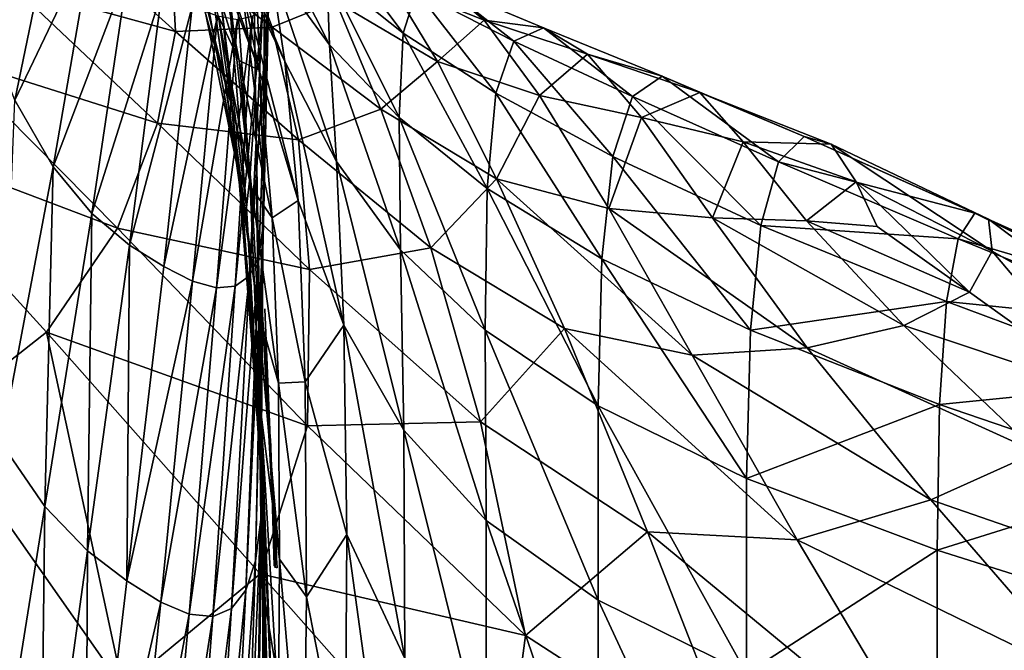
# Model space of a CAD drawing. Extents: x -0.96 to 0.96, y -0.57 to 2.63.
# Tile 60 of 148: x 0.19 to 0.39, y 0.36 to 0.49. Entities that reach past the tile are written whole.
import ezdxf

# ---------------------------------------------------------------- set-up
doc = ezdxf.new("R2010")
doc.units = 0
doc.layers.add('Brakiri_Cruiser_Lights', color=7, linetype='CONTINUOUS')
doc.layers.add('Brakiri_Cruiser_Main_Texture', color=7, linetype='CONTINUOUS')

msp = doc.modelspace()

# ---------------------------------------------------------------- linework, layer by layer
at = {"layer": 'Brakiri_Cruiser_Lights'}
for points in [[(0.24411, 0.393164, 0.177709), (0.242338, 0.425575, 0.18716), (0.242058, 0.43125, 0.175)], [(0.24411, 0.393164, 0.177709), (0.242058, 0.43125, 0.175), (0.242444, 0.424687, 0.160938)], [(0.244165, 0.393586, 0.208968), (0.242904, 0.424687, 0.239063), (0.24259, 0.43125, 0.225)], [(0.244165, 0.393586, 0.208968), (0.24259, 0.43125, 0.225), (0.242838, 0.424687, 0.210938)], [(0.24411, 0.393164, 0.177709), (0.242787, 0.424687, 0.189063), (0.242338, 0.425575, 0.18716)], [(0.24411, 0.393164, 0.177709), (0.242444, 0.424687, 0.160938), (0.243518, 0.405, 0.15625)], [(0.24411, 0.393164, 0.177709), (0.243641, 0.405, 0.19375), (0.242787, 0.424687, 0.189063)], [(0.244165, 0.393586, 0.208968), (0.242838, 0.424687, 0.210938), (0.24367, 0.405, 0.20625)], [(0.244165, 0.393586, 0.208968), (0.243757, 0.405, 0.24375), (0.242904, 0.424687, 0.239063)], [(0.24411, 0.393164, 0.177709), (0.243518, 0.405, 0.15625), (0.244087, 0.394382, 0.158778)], [(0.24411, 0.393164, 0.177709), (0.244134, 0.393343, 0.190975), (0.243641, 0.405, 0.19375)], [(0.244165, 0.393586, 0.208968), (0.244221, 0.394021, 0.241136), (0.243757, 0.405, 0.24375)], [(0.24411, 0.393164, 0.177709), (0.244087, 0.394382, 0.158778), (0.244505, 0.385312, 0.160938)], [(0.24411, 0.393164, 0.177709), (0.244921, 0.385312, 0.189063), (0.244134, 0.393343, 0.190975)], [(0.244221, 0.394021, 0.241136), (0.244165, 0.393586, 0.208968), (0.244725, 0.385312, 0.210938)], [(0.244221, 0.394021, 0.241136), (0.244725, 0.385312, 0.210938), (0.244676, 0.37875, 0.225)], [(0.244221, 0.394021, 0.241136), (0.244676, 0.37875, 0.225), (0.244473, 0.385312, 0.239063)], [(0.24411, 0.393164, 0.177709), (0.244505, 0.385312, 0.160938), (0.24447, 0.379188, 0.174062)], [(0.24411, 0.393164, 0.177709), (0.24447, 0.379188, 0.174062), (0.245123, 0.37875, 0.175)], [(0.24411, 0.393164, 0.177709), (0.245123, 0.37875, 0.175), (0.244921, 0.385312, 0.189063)]]:
    msp.add_3dface(points, dxfattribs=at)
at = {"layer": 'Brakiri_Cruiser_Main_Texture'}
for points in [[(0.241435, 0.479668, -0.263155), (0.232911, 0.504664, -0.254125), (0.225814, 0.521103, -0.305837)], [(0.241435, 0.479668, -0.263155), (0.225814, 0.521103, -0.305837), (0.236835, 0.5021, -0.312369)], [(0.235426, 0.516282, 0.33567), (0.240702, 0.474339, 0.344308), (0.240062, 0.52195, 0.387357)], [(0.242312, 0.45805, 0.384549), (0.2426, 0.509807, 0.405344), (0.240062, 0.52195, 0.387357)], [(0.242312, 0.45805, 0.384549), (0.240062, 0.52195, 0.387357), (0.240702, 0.474339, 0.344308)], [(0.246662, 0.481455, -0.320522), (0.236835, 0.5021, -0.312369), (0.231714, 0.517372, -0.354533)], [(0.246662, 0.481455, -0.320522), (0.231714, 0.517372, -0.354533), (0.243687, 0.50131, -0.360324)], [(0.184742, 0.492253, 0.497267), (0.200682, 0.516146, 0.497638), (0.191946, 0.473566, 0.497583)], [(0.191946, 0.473566, 0.497583), (0.200682, 0.516146, 0.497638), (0.207746, 0.506672, 0.497075)], [(0.223479, 0.516391, -0.102197), (0.233248, 0.490576, -0.114423), (0.235815, 0.472794, -0.039892)], [(0.223479, 0.516391, -0.102197), (0.235815, 0.472794, -0.039892), (0.227876, 0.504406, -0.025724)], [(0.239555, 0.457826, 0.269471), (0.235426, 0.516282, 0.33567), (0.234769, 0.501572, 0.27624)], [(0.239555, 0.457826, 0.269471), (0.240702, 0.474339, 0.344308), (0.235426, 0.516282, 0.33567)], [(0.25569, 0.484829, -0.367761), (0.243687, 0.50131, -0.360324), (0.241524, 0.512935, -0.394159)], [(0.25569, 0.484829, -0.367761), (0.241524, 0.512935, -0.394159), (0.255193, 0.499523, -0.399303)], [(0.233248, 0.490576, -0.114423), (0.228869, 0.509192, -0.183898), (0.237375, 0.481649, -0.194366)], [(0.228869, 0.509192, -0.183898), (0.232911, 0.504664, -0.254125), (0.237375, 0.481649, -0.194366)], [(0.242368, 0.448668, 0.412407), (0.2426, 0.509807, 0.405344), (0.242312, 0.45805, 0.384549)], [(0.242368, 0.448668, 0.412407), (0.243557, 0.501629, 0.425648), (0.2426, 0.509807, 0.405344)], [(0.224472, 0.487524, -0.490145), (0.202083, 0.507764, -0.481399), (0.191629, 0.496595, -0.485072)], [(0.223617, 0.503895, -0.482856), (0.202083, 0.507764, -0.481399), (0.224472, 0.487524, -0.490145)], [(0.237078, 0.50719, -0.476454), (0.223617, 0.503895, -0.482856), (0.244126, 0.488376, -0.48807)], [(0.25702, 0.493576, -0.480203), (0.237078, 0.50719, -0.476454), (0.244126, 0.488376, -0.48807)], [(0.191946, 0.473566, 0.497583), (0.207746, 0.506672, 0.497075), (0.199667, 0.460095, 0.496888)], [(0.199667, 0.460095, 0.496888), (0.207746, 0.506672, 0.497075), (0.214883, 0.500066, 0.495472)], [(0.270632, 0.487189, -0.405894), (0.255193, 0.499523, -0.399303), (0.256592, 0.505876, -0.42612)], [(0.270632, 0.487189, -0.405894), (0.256592, 0.505876, -0.42612), (0.273349, 0.495716, -0.430453)], [(0.244126, 0.488376, -0.48807), (0.223617, 0.503895, -0.482856), (0.224472, 0.487524, -0.490145)], [(0.227876, 0.504406, -0.025724), (0.235815, 0.472794, -0.039892), (0.237295, 0.458859, 0.037769)], [(0.227876, 0.504406, -0.025724), (0.237295, 0.458859, 0.037769), (0.230616, 0.495488, 0.052698)], [(0.237375, 0.481649, -0.194366), (0.232911, 0.504664, -0.254125), (0.241435, 0.479668, -0.263155)], [(0.238902, 0.451823, 0.194813), (0.234769, 0.501572, 0.27624), (0.233709, 0.493898, 0.205628)], [(0.238902, 0.451823, 0.194813), (0.239555, 0.457826, 0.269471), (0.234769, 0.501572, 0.27624)], [(0.249384, 0.453227, -0.274431), (0.241435, 0.479668, -0.263155), (0.236835, 0.5021, -0.312369)], [(0.249384, 0.453227, -0.274431), (0.236835, 0.5021, -0.312369), (0.246662, 0.481455, -0.320522)], [(0.241411, 0.44185, 0.434514), (0.243392, 0.496112, 0.442673), (0.243557, 0.501629, 0.425648)], [(0.241411, 0.44185, 0.434514), (0.243557, 0.501629, 0.425648), (0.242368, 0.448668, 0.412407)], [(0.257144, 0.46117, -0.331091), (0.246662, 0.481455, -0.320522), (0.243687, 0.50131, -0.360324)], [(0.257144, 0.46117, -0.331091), (0.243687, 0.50131, -0.360324), (0.25569, 0.484829, -0.367761)], [(0.199667, 0.460095, 0.496888), (0.214883, 0.500066, 0.495472), (0.207542, 0.450621, 0.495107)], [(0.207542, 0.450621, 0.495107), (0.214883, 0.500066, 0.495472), (0.221738, 0.495547, 0.492764)], [(0.269832, 0.470066, -0.377528), (0.25569, 0.484829, -0.367761), (0.255193, 0.499523, -0.399303)], [(0.269832, 0.470066, -0.377528), (0.255193, 0.499523, -0.399303), (0.270632, 0.487189, -0.405894)], [(0.267958, 0.497427, -0.467663), (0.25702, 0.493576, -0.480203), (0.277599, 0.481446, -0.483368)], [(0.278798, 0.496748, -0.451683), (0.267958, 0.497427, -0.467663), (0.28708, 0.489838, -0.469885)], [(0.28708, 0.489838, -0.469885), (0.267958, 0.497427, -0.467663), (0.277599, 0.481446, -0.483368)], [(0.220857, 0.468933, -0.495707), (0.191629, 0.496595, -0.485072), (0.178351, 0.482346, -0.489031)], [(0.224472, 0.487524, -0.490145), (0.191629, 0.496595, -0.485072), (0.220857, 0.468933, -0.495707)], [(0.207542, 0.450621, 0.495107), (0.221738, 0.495547, 0.492764), (0.215164, 0.444189, 0.492146)], [(0.215164, 0.444189, 0.492146), (0.221738, 0.495547, 0.492764), (0.227906, 0.492592, 0.488865)], [(0.237295, 0.458859, 0.037769), (0.232443, 0.491928, 0.130464), (0.230616, 0.495488, 0.052698)], [(0.239465, 0.437979, 0.451324), (0.242205, 0.492643, 0.456689), (0.243392, 0.496112, 0.442673)], [(0.239465, 0.437979, 0.451324), (0.243392, 0.496112, 0.442673), (0.241411, 0.44185, 0.434514)], [(0.289416, 0.475027, -0.413661), (0.270632, 0.487189, -0.405894), (0.273349, 0.495716, -0.430453)], [(0.293077, 0.485522, -0.435671), (0.273349, 0.495716, -0.430453), (0.278798, 0.496748, -0.451683)], [(0.289416, 0.475027, -0.413661), (0.273349, 0.495716, -0.430453), (0.293077, 0.485522, -0.435671)], [(0.293077, 0.485522, -0.435671), (0.278798, 0.496748, -0.451683), (0.299127, 0.488235, -0.455023)], [(0.299127, 0.488235, -0.455023), (0.278798, 0.496748, -0.451683), (0.28708, 0.489838, -0.469885)], [(0.238162, 0.45171, 0.116378), (0.233709, 0.493898, 0.205628), (0.232443, 0.491928, 0.130464)], [(0.238162, 0.45171, 0.116378), (0.238902, 0.451823, 0.194813), (0.233709, 0.493898, 0.205628)], [(0.25702, 0.493576, -0.480203), (0.244126, 0.488376, -0.48807), (0.266146, 0.47177, -0.492717)], [(0.277599, 0.481446, -0.483368), (0.25702, 0.493576, -0.480203), (0.266146, 0.47177, -0.492717)], [(0.215164, 0.444189, 0.492146), (0.227906, 0.492592, 0.488865), (0.222125, 0.439844, 0.48791)], [(0.222125, 0.439844, 0.48791), (0.227906, 0.492592, 0.488865), (0.232987, 0.49068, 0.483691)], [(0.237295, 0.458859, 0.037769), (0.238162, 0.45171, 0.116378), (0.232443, 0.491928, 0.130464)], [(0.236597, 0.435865, 0.464545), (0.240095, 0.490608, 0.467969), (0.242205, 0.492643, 0.456689)], [(0.236597, 0.435865, 0.464545), (0.242205, 0.492643, 0.456689), (0.239465, 0.437979, 0.451324)], [(0.222125, 0.439844, 0.48791), (0.232987, 0.49068, 0.483691), (0.227975, 0.436889, 0.482288)], [(0.227975, 0.436889, 0.482288), (0.232987, 0.49068, 0.483691), (0.237033, 0.489966, 0.476856)], [(0.227975, 0.436889, 0.482288), (0.237033, 0.489966, 0.476856), (0.232784, 0.435532, 0.474683)], [(0.232784, 0.435532, 0.474683), (0.237033, 0.489966, 0.476856), (0.240095, 0.490608, 0.467969)], [(0.232784, 0.435532, 0.474683), (0.240095, 0.490608, 0.467969), (0.236597, 0.435865, 0.464545)], [(0.235815, 0.472794, -0.039892), (0.233248, 0.490576, -0.114423), (0.239912, 0.455791, -0.127805)], [(0.233248, 0.490576, -0.114423), (0.237375, 0.481649, -0.194366), (0.239912, 0.455791, -0.127805)], [(0.28708, 0.489838, -0.469885), (0.277599, 0.481446, -0.483368), (0.298296, 0.474539, -0.485358)], [(0.299127, 0.488235, -0.455023), (0.28708, 0.489838, -0.469885), (0.308035, 0.482914, -0.472068)], [(0.308035, 0.482914, -0.472068), (0.28708, 0.489838, -0.469885), (0.298296, 0.474539, -0.485358)], [(0.249415, 0.465555, -0.497249), (0.224472, 0.487524, -0.490145), (0.220857, 0.468933, -0.495707)], [(0.244126, 0.488376, -0.48807), (0.224472, 0.487524, -0.490145), (0.249415, 0.465555, -0.497249)], [(0.266146, 0.47177, -0.492717), (0.244126, 0.488376, -0.48807), (0.249415, 0.465555, -0.497249)], [(0.287692, 0.45568, -0.388762), (0.269832, 0.470066, -0.377528), (0.270632, 0.487189, -0.405894)], [(0.287692, 0.45568, -0.388762), (0.270632, 0.487189, -0.405894), (0.289416, 0.475027, -0.413661)], [(0.317103, 0.474311, -0.441767), (0.293077, 0.485522, -0.435671), (0.299127, 0.488235, -0.455023)], [(0.317103, 0.474311, -0.441767), (0.299127, 0.488235, -0.455023), (0.323134, 0.478421, -0.459214)], [(0.323134, 0.478421, -0.459214), (0.299127, 0.488235, -0.455023), (0.308035, 0.482914, -0.472068)], [(0.313118, 0.462131, -0.422331), (0.289416, 0.475027, -0.413661), (0.293077, 0.485522, -0.435671)], [(0.313118, 0.462131, -0.422331), (0.293077, 0.485522, -0.435671), (0.317103, 0.474311, -0.441767)], [(0.270133, 0.443243, -0.344875), (0.257144, 0.46117, -0.331091), (0.25569, 0.484829, -0.367761)], [(0.270133, 0.443243, -0.344875), (0.25569, 0.484829, -0.367761), (0.269832, 0.470066, -0.377528)], [(0.212774, 0.447615, -0.500671), (0.178351, 0.482346, -0.489031), (0.161549, 0.467001, -0.49353)], [(0.220857, 0.468933, -0.495707), (0.178351, 0.482346, -0.489031), (0.212774, 0.447615, -0.500671)], [(0.237375, 0.481649, -0.194366), (0.241435, 0.479668, -0.263155), (0.244061, 0.44969, -0.206613)], [(0.239912, 0.455791, -0.127805), (0.237375, 0.481649, -0.194366), (0.244061, 0.44969, -0.206613)], [(0.258615, 0.427924, -0.288895), (0.249384, 0.453227, -0.274431), (0.246662, 0.481455, -0.320522)], [(0.258615, 0.427924, -0.288895), (0.246662, 0.481455, -0.320522), (0.257144, 0.46117, -0.331091)], [(0.277599, 0.481446, -0.483368), (0.266146, 0.47177, -0.492717), (0.28954, 0.457653, -0.496439)], [(0.298296, 0.474539, -0.485358), (0.277599, 0.481446, -0.483368), (0.28954, 0.457653, -0.496439)], [(0.308035, 0.482914, -0.472068), (0.298296, 0.474539, -0.485358), (0.318992, 0.47004, -0.486634)], [(0.323134, 0.478421, -0.459214), (0.308035, 0.482914, -0.472068), (0.330768, 0.475138, -0.47455)], [(0.330768, 0.475138, -0.47455), (0.308035, 0.482914, -0.472068), (0.318992, 0.47004, -0.486634)], [(0.244061, 0.44969, -0.206613), (0.241435, 0.479668, -0.263155), (0.249384, 0.453227, -0.274431)], [(0.346756, 0.461099, -0.448734), (0.317103, 0.474311, -0.441767), (0.323134, 0.478421, -0.459214)], [(0.346756, 0.461099, -0.448734), (0.323134, 0.478421, -0.459214), (0.351902, 0.466248, -0.464514)], [(0.351902, 0.466248, -0.464514), (0.323134, 0.478421, -0.459214), (0.330768, 0.475138, -0.47455)], [(0.310897, 0.441398, -0.400755), (0.287692, 0.45568, -0.388762), (0.289416, 0.475027, -0.413661)], [(0.310897, 0.441398, -0.400755), (0.289416, 0.475027, -0.413661), (0.313118, 0.462131, -0.422331)], [(0.330768, 0.475138, -0.47455), (0.318992, 0.47004, -0.486634), (0.339565, 0.465137, -0.487656)], [(0.351902, 0.466248, -0.464514), (0.330768, 0.475138, -0.47455), (0.357397, 0.464641, -0.47838)], [(0.357397, 0.464641, -0.47838), (0.330768, 0.475138, -0.47455), (0.339565, 0.465137, -0.487656)], [(0.191946, 0.473566, 0.497583), (0.199667, 0.460095, 0.496888), (0.18914, 0.404129, 0.496553)], [(0.242199, 0.394813, 0.318268), (0.240702, 0.474339, 0.344308), (0.239555, 0.457826, 0.269471)], [(0.24177, 0.388584, 0.365482), (0.242312, 0.45805, 0.384549), (0.240702, 0.474339, 0.344308)], [(0.24177, 0.388584, 0.365482), (0.240702, 0.474339, 0.344308), (0.242199, 0.394813, 0.318268)], [(0.298296, 0.474539, -0.485358), (0.28954, 0.457653, -0.496439), (0.31237, 0.451622, -0.498545)], [(0.318992, 0.47004, -0.486634), (0.298296, 0.474539, -0.485358), (0.31237, 0.451622, -0.498545)], [(0.343118, 0.448148, -0.431463), (0.313118, 0.462131, -0.422331), (0.317103, 0.474311, -0.441767)], [(0.343118, 0.448148, -0.431463), (0.317103, 0.474311, -0.441767), (0.346756, 0.461099, -0.448734)], [(0.237295, 0.458859, 0.037769), (0.235815, 0.472794, -0.039892), (0.241226, 0.430826, -0.055685)], [(0.235815, 0.472794, -0.039892), (0.239912, 0.455791, -0.127805), (0.241226, 0.430826, -0.055685)], [(0.266146, 0.47177, -0.492717), (0.249415, 0.465555, -0.497249), (0.276226, 0.443664, -0.503214)], [(0.28954, 0.457653, -0.496439), (0.266146, 0.47177, -0.492717), (0.276226, 0.443664, -0.503214)], [(0.28726, 0.426966, -0.360574), (0.270133, 0.443243, -0.344875), (0.269832, 0.470066, -0.377528)], [(0.28726, 0.426966, -0.360574), (0.269832, 0.470066, -0.377528), (0.287692, 0.45568, -0.388762)], [(0.318992, 0.47004, -0.486634), (0.31237, 0.451622, -0.498545), (0.333362, 0.449743, -0.49926)], [(0.339565, 0.465137, -0.487656), (0.318992, 0.47004, -0.486634), (0.333362, 0.449743, -0.49926)], [(0.251685, 0.43926, -0.504526), (0.220857, 0.468933, -0.495707), (0.212774, 0.447615, -0.500671)], [(0.249415, 0.465555, -0.497249), (0.220857, 0.468933, -0.495707), (0.251685, 0.43926, -0.504526)], [(0.212774, 0.447615, -0.500671), (0.161549, 0.467001, -0.49353), (0.198359, 0.426566, -0.505158)], [(0.161549, 0.467001, -0.49353), (0.175744, 0.408783, -0.509287), (0.198359, 0.426566, -0.505158)], [(0.276226, 0.443664, -0.503214), (0.249415, 0.465555, -0.497249), (0.251685, 0.43926, -0.504526)], [(0.339565, 0.465137, -0.487656), (0.333362, 0.449743, -0.49926), (0.352393, 0.449143, -0.498864)], [(0.357397, 0.464641, -0.47838), (0.339565, 0.465137, -0.487656), (0.362443, 0.457042, -0.490104)], [(0.362443, 0.457042, -0.490104), (0.339565, 0.465137, -0.487656), (0.352393, 0.449143, -0.498864)], [(0.346756, 0.461099, -0.448734), (0.351902, 0.466248, -0.464514), (0.386513, 0.450653, -0.471183)], [(0.351902, 0.466248, -0.464514), (0.357397, 0.464641, -0.47838), (0.389313, 0.449445, -0.484447)], [(0.351902, 0.466248, -0.464514), (0.389313, 0.449445, -0.484447), (0.386513, 0.450653, -0.471183)], [(0.357397, 0.464641, -0.47838), (0.362443, 0.457042, -0.490104), (0.390054, 0.442966, -0.495658)], [(0.357397, 0.464641, -0.47838), (0.390054, 0.442966, -0.495658), (0.389313, 0.449445, -0.484447)], [(0.270765, 0.406686, -0.307616), (0.258615, 0.427924, -0.288895), (0.257144, 0.46117, -0.331091)], [(0.270765, 0.406686, -0.307616), (0.257144, 0.46117, -0.331091), (0.270133, 0.443243, -0.344875)], [(0.34107, 0.426943, -0.4128), (0.310897, 0.441398, -0.400755), (0.313118, 0.462131, -0.422331)], [(0.34107, 0.426943, -0.4128), (0.313118, 0.462131, -0.422331), (0.343118, 0.448148, -0.431463)], [(0.343118, 0.448148, -0.431463), (0.346756, 0.461099, -0.448734), (0.383168, 0.445458, -0.456395)], [(0.346756, 0.461099, -0.448734), (0.386513, 0.450653, -0.471183), (0.383168, 0.445458, -0.456395)], [(0.199667, 0.460095, 0.496888), (0.19802, 0.391179, 0.4945), (0.18914, 0.404129, 0.496553)], [(0.199667, 0.460095, 0.496888), (0.207542, 0.450621, 0.495107), (0.19802, 0.391179, 0.4945)], [(0.242011, 0.398216, 0.099212), (0.238162, 0.45171, 0.116378), (0.237295, 0.458859, 0.037769)], [(0.242011, 0.398216, 0.099212), (0.237295, 0.458859, 0.037769), (0.241774, 0.410414, 0.020488)], [(0.237295, 0.458859, 0.037769), (0.241226, 0.430826, -0.055685), (0.241774, 0.410414, 0.020488)], [(0.242242, 0.394184, 0.253202), (0.239555, 0.457826, 0.269471), (0.238902, 0.451823, 0.194813)], [(0.242199, 0.394813, 0.318268), (0.239555, 0.457826, 0.269471), (0.242242, 0.394184, 0.253202)], [(0.240699, 0.380158, 0.399659), (0.242368, 0.448668, 0.412407), (0.242312, 0.45805, 0.384549)], [(0.240699, 0.380158, 0.399659), (0.242312, 0.45805, 0.384549), (0.24177, 0.388584, 0.365482)], [(0.28954, 0.457653, -0.496439), (0.276226, 0.443664, -0.503214), (0.303347, 0.427286, -0.50758)], [(0.329221, 0.421859, -0.509887), (0.31237, 0.451622, -0.498545), (0.28954, 0.457653, -0.496439)], [(0.329221, 0.421859, -0.509887), (0.28954, 0.457653, -0.496439), (0.303347, 0.427286, -0.50758)], [(0.241226, 0.430826, -0.055685), (0.239912, 0.455791, -0.127805), (0.245369, 0.416204, -0.143443)], [(0.239912, 0.455791, -0.127805), (0.244061, 0.44969, -0.206613), (0.245369, 0.416204, -0.143443)], [(0.310156, 0.411629, -0.376888), (0.28726, 0.426966, -0.360574), (0.287692, 0.45568, -0.388762)], [(0.310156, 0.411629, -0.376888), (0.287692, 0.45568, -0.388762), (0.310897, 0.441398, -0.400755)], [(0.362443, 0.457042, -0.490104), (0.352393, 0.449143, -0.498864), (0.366744, 0.447951, -0.497827)], [(0.362443, 0.457042, -0.490104), (0.366744, 0.447951, -0.497827), (0.385425, 0.434637, -0.503961)], [(0.362443, 0.457042, -0.490104), (0.385425, 0.434637, -0.503961), (0.390054, 0.442966, -0.495658)], [(0.244061, 0.44969, -0.206613), (0.249384, 0.453227, -0.274431), (0.250791, 0.416481, -0.221729)], [(0.250791, 0.416481, -0.221729), (0.249384, 0.453227, -0.274431), (0.258615, 0.427924, -0.288895)], [(0.24211, 0.393164, 0.177709), (0.238902, 0.451823, 0.194813), (0.238162, 0.45171, 0.116378)], [(0.24211, 0.393164, 0.177709), (0.238162, 0.45171, 0.116378), (0.242011, 0.398216, 0.099212)], [(0.242242, 0.394184, 0.253202), (0.238902, 0.451823, 0.194813), (0.24211, 0.393164, 0.177709)], [(0.35257, 0.423388, -0.510179), (0.333362, 0.449743, -0.49926), (0.31237, 0.451622, -0.498545)], [(0.35257, 0.423388, -0.510179), (0.31237, 0.451622, -0.498545), (0.329221, 0.421859, -0.509887)], [(0.207542, 0.450621, 0.495107), (0.206677, 0.382227, 0.491191), (0.19802, 0.391179, 0.4945)], [(0.207542, 0.450621, 0.495107), (0.215164, 0.444189, 0.492146), (0.206677, 0.382227, 0.491191)], [(0.245369, 0.416204, -0.143443), (0.244061, 0.44969, -0.206613), (0.250791, 0.416481, -0.221729)], [(0.372117, 0.42788, -0.508503), (0.352393, 0.449143, -0.498864), (0.333362, 0.449743, -0.49926)], [(0.372117, 0.42788, -0.508503), (0.333362, 0.449743, -0.49926), (0.35257, 0.423388, -0.510179)], [(0.385425, 0.434637, -0.503961), (0.366744, 0.447951, -0.497827), (0.352393, 0.449143, -0.498864)], [(0.385425, 0.434637, -0.503961), (0.352393, 0.449143, -0.498864), (0.372117, 0.42788, -0.508503)], [(0.383168, 0.445458, -0.456395), (0.386513, 0.450653, -0.471183), (0.426449, 0.432696, -0.479011)], [(0.386513, 0.450653, -0.471183), (0.389313, 0.449445, -0.484447), (0.426156, 0.431103, -0.492072)], [(0.386513, 0.450653, -0.471183), (0.426156, 0.431103, -0.492072), (0.426449, 0.432696, -0.479011)], [(0.389313, 0.449445, -0.484447), (0.390054, 0.442966, -0.495658), (0.423078, 0.424142, -0.503241)], [(0.389313, 0.449445, -0.484447), (0.423078, 0.424142, -0.503241), (0.426156, 0.431103, -0.492072)], [(0.251249, 0.40757, -0.510956), (0.212774, 0.447615, -0.500671), (0.198359, 0.426566, -0.505158)], [(0.251685, 0.43926, -0.504526), (0.212774, 0.447615, -0.500671), (0.251249, 0.40757, -0.510956)], [(0.238725, 0.374197, 0.425616), (0.241411, 0.44185, 0.434514), (0.242368, 0.448668, 0.412407)], [(0.238725, 0.374197, 0.425616), (0.242368, 0.448668, 0.412407), (0.240699, 0.380158, 0.399659)], [(0.34107, 0.426943, -0.4128), (0.343118, 0.448148, -0.431463), (0.380794, 0.432727, -0.440615)], [(0.343118, 0.448148, -0.431463), (0.383168, 0.445458, -0.456395), (0.380794, 0.432727, -0.440615)], [(0.380794, 0.432727, -0.440615), (0.383168, 0.445458, -0.456395), (0.425304, 0.428238, -0.464816)], [(0.383168, 0.445458, -0.456395), (0.426449, 0.432696, -0.479011), (0.425304, 0.428238, -0.464816)], [(0.215164, 0.444189, 0.492146), (0.214655, 0.376143, 0.486506), (0.206677, 0.382227, 0.491191)], [(0.215164, 0.444189, 0.492146), (0.222125, 0.439844, 0.48791), (0.214655, 0.376143, 0.486506)], [(0.276226, 0.443664, -0.503214), (0.251685, 0.43926, -0.504526), (0.28631, 0.408375, -0.512153)], [(0.287473, 0.38837, -0.328699), (0.270765, 0.406686, -0.307616), (0.270133, 0.443243, -0.344875)], [(0.287473, 0.38837, -0.328699), (0.270133, 0.443243, -0.344875), (0.28726, 0.426966, -0.360574)], [(0.303347, 0.427286, -0.50758), (0.276226, 0.443664, -0.503214), (0.28631, 0.408375, -0.512153)], [(0.23584, 0.370506, 0.445241), (0.239465, 0.437979, 0.451324), (0.241411, 0.44185, 0.434514)], [(0.23584, 0.370506, 0.445241), (0.241411, 0.44185, 0.434514), (0.238725, 0.374197, 0.425616)], [(0.340234, 0.396868, -0.392639), (0.310156, 0.411629, -0.376888), (0.310897, 0.441398, -0.400755)], [(0.340234, 0.396868, -0.392639), (0.310897, 0.441398, -0.400755), (0.34107, 0.426943, -0.4128)], [(0.390054, 0.442966, -0.495658), (0.385425, 0.434637, -0.503961), (0.414818, 0.413563, -0.512001)], [(0.390054, 0.442966, -0.495658), (0.414818, 0.413563, -0.512001), (0.423078, 0.424142, -0.503241)], [(0.214655, 0.376143, 0.486506), (0.222125, 0.439844, 0.48791), (0.227975, 0.436889, 0.482288)], [(0.28631, 0.408375, -0.512153), (0.251685, 0.43926, -0.504526), (0.251249, 0.40757, -0.510956)], [(0.232036, 0.368893, 0.460425), (0.236597, 0.435865, 0.464545), (0.239465, 0.437979, 0.451324)], [(0.232036, 0.368893, 0.460425), (0.239465, 0.437979, 0.451324), (0.23584, 0.370506, 0.445241)], [(0.214655, 0.376143, 0.486506), (0.227975, 0.436889, 0.482288), (0.221498, 0.371797, 0.480322)], [(0.221498, 0.371797, 0.480322), (0.227975, 0.436889, 0.482288), (0.232784, 0.435532, 0.474683)], [(0.221498, 0.371797, 0.480322), (0.232784, 0.435532, 0.474683), (0.227269, 0.369333, 0.471881)], [(0.227269, 0.369333, 0.471881), (0.232784, 0.435532, 0.474683), (0.236597, 0.435865, 0.464545)], [(0.227269, 0.369333, 0.471881), (0.236597, 0.435865, 0.464545), (0.232036, 0.368893, 0.460425)], [(0.414818, 0.413563, -0.512001), (0.385425, 0.434637, -0.503961), (0.372117, 0.42788, -0.508503)], [(0.34107, 0.426943, -0.4128), (0.380794, 0.432727, -0.440615), (0.379378, 0.411875, -0.423985)], [(0.379378, 0.411875, -0.423985), (0.380794, 0.432727, -0.440615), (0.424653, 0.416387, -0.449921)], [(0.380794, 0.432727, -0.440615), (0.425304, 0.428238, -0.464816), (0.424653, 0.416387, -0.449921)], [(0.241226, 0.430826, -0.055685), (0.245369, 0.416204, -0.143443), (0.245606, 0.380539, -0.074185)], [(0.241774, 0.410414, 0.020488), (0.241226, 0.430826, -0.055685), (0.245606, 0.380539, -0.074185)], [(0.250791, 0.416481, -0.221729), (0.258615, 0.427924, -0.288895), (0.259208, 0.385534, -0.24093)], [(0.258615, 0.427924, -0.288895), (0.270765, 0.406686, -0.307616), (0.270959, 0.360359, -0.265427)], [(0.258615, 0.427924, -0.288895), (0.270959, 0.360359, -0.265427), (0.259208, 0.385534, -0.24093)], [(0.303347, 0.427286, -0.50758), (0.28631, 0.408375, -0.512153), (0.320181, 0.386029, -0.517506)], [(0.350512, 0.3844, -0.520005), (0.329221, 0.421859, -0.509887), (0.303347, 0.427286, -0.50758)], [(0.350512, 0.3844, -0.520005), (0.303347, 0.427286, -0.50758), (0.320181, 0.386029, -0.517506)], [(0.399111, 0.402221, -0.517388), (0.372117, 0.42788, -0.508503), (0.35257, 0.423388, -0.510179)], [(0.414818, 0.413563, -0.512001), (0.372117, 0.42788, -0.508503), (0.399111, 0.402221, -0.517388)], [(0.198359, 0.426566, -0.505158), (0.175744, 0.408783, -0.509287), (0.213792, 0.354472, -0.518709)], [(0.251249, 0.40757, -0.510956), (0.198359, 0.426566, -0.505158), (0.24167, 0.377515, -0.51589)], [(0.198359, 0.426566, -0.505158), (0.213792, 0.354472, -0.518709), (0.24167, 0.377515, -0.51589)], [(0.310156, 0.372177, -0.350375), (0.287473, 0.38837, -0.328699), (0.28726, 0.426966, -0.360574)], [(0.310156, 0.372177, -0.350375), (0.28726, 0.426966, -0.360574), (0.310156, 0.411629, -0.376888)], [(0.340234, 0.396868, -0.392639), (0.34107, 0.426943, -0.4128), (0.379378, 0.411875, -0.423985)], [(0.377631, 0.392531, -0.519865), (0.35257, 0.423388, -0.510179), (0.329221, 0.421859, -0.509887)], [(0.399111, 0.402221, -0.517388), (0.35257, 0.423388, -0.510179), (0.377631, 0.392531, -0.519865)], [(0.377631, 0.392531, -0.519865), (0.329221, 0.421859, -0.509887), (0.350512, 0.3844, -0.520005)], [(0.245369, 0.416204, -0.143443), (0.250791, 0.416481, -0.221729), (0.251081, 0.372851, -0.162412)], [(0.245606, 0.380539, -0.074185), (0.245369, 0.416204, -0.143443), (0.251081, 0.372851, -0.162412)], [(0.251081, 0.372851, -0.162412), (0.250791, 0.416481, -0.221729), (0.259208, 0.385534, -0.24093)], [(0.379378, 0.411875, -0.423985), (0.424653, 0.416387, -0.449921), (0.424327, 0.396549, -0.434718)], [(0.340234, 0.357307, -0.370874), (0.310156, 0.372177, -0.350375), (0.310156, 0.411629, -0.376888)], [(0.340234, 0.357307, -0.370874), (0.310156, 0.411629, -0.376888), (0.340234, 0.396868, -0.392639)], [(0.340234, 0.396868, -0.392639), (0.379378, 0.411875, -0.423985), (0.378906, 0.382319, -0.406649)], [(0.378906, 0.382319, -0.406649), (0.379378, 0.411875, -0.423985), (0.424327, 0.396549, -0.434718)], [(0.244736, 0.332874, 0.079819), (0.242011, 0.398216, 0.099212), (0.241774, 0.410414, 0.020488)], [(0.244736, 0.332874, 0.079819), (0.241774, 0.410414, 0.020488), (0.245399, 0.350134, 0.000051)], [(0.241774, 0.410414, 0.020488), (0.245606, 0.380539, -0.074185), (0.245399, 0.350134, 0.000051)], [(0.175744, 0.408783, -0.509287), (0.178614, 0.335061, -0.521289), (0.213792, 0.354472, -0.518709)], [(0.295448, 0.365022, -0.519994), (0.251249, 0.40757, -0.510956), (0.24167, 0.377515, -0.51589)], [(0.28631, 0.408375, -0.512153), (0.251249, 0.40757, -0.510956), (0.295448, 0.365022, -0.519994)], [(0.320181, 0.386029, -0.517506), (0.28631, 0.408375, -0.512153), (0.295448, 0.365022, -0.519994)], [(0.270765, 0.406686, -0.307616), (0.287473, 0.38837, -0.328699), (0.287466, 0.339723, -0.292859)], [(0.270765, 0.406686, -0.307616), (0.287466, 0.339723, -0.292859), (0.270959, 0.360359, -0.265427)], [(0.18914, 0.404129, 0.496553), (0.19802, 0.391179, 0.4945), (0.187134, 0.323524, 0.493419)], [(0.433746, 0.373041, -0.526335), (0.399111, 0.402221, -0.517388), (0.377631, 0.392531, -0.519865)], [(0.243922, 0.322639, 0.159307), (0.24211, 0.393164, 0.177709), (0.242011, 0.398216, 0.099212)], [(0.243922, 0.322639, 0.159307), (0.242011, 0.398216, 0.099212), (0.244736, 0.332874, 0.079819)], [(0.340234, 0.357307, -0.370874), (0.340234, 0.396868, -0.392639), (0.378906, 0.382319, -0.406649)], [(0.378906, 0.382319, -0.406649), (0.424327, 0.396549, -0.434718), (0.424219, 0.368003, -0.419396)], [(0.240539, 0.307996, 0.348612), (0.24177, 0.388584, 0.365482), (0.242199, 0.394813, 0.318268)], [(0.240539, 0.307996, 0.348612), (0.242199, 0.394813, 0.318268), (0.242274, 0.314625, 0.298799)], [(0.243315, 0.317737, 0.233626), (0.242242, 0.394184, 0.253202), (0.24211, 0.393164, 0.177709)], [(0.242274, 0.314625, 0.298799), (0.242199, 0.394813, 0.318268), (0.242242, 0.394184, 0.253202)], [(0.242274, 0.314625, 0.298799), (0.242242, 0.394184, 0.253202), (0.243315, 0.317737, 0.233626)], [(0.243315, 0.317737, 0.233626), (0.24211, 0.393164, 0.177709), (0.243922, 0.322639, 0.159307)], [(0.409564, 0.35564, -0.52928), (0.377631, 0.392531, -0.519865), (0.350512, 0.3844, -0.520005)], [(0.433746, 0.373041, -0.526335), (0.377631, 0.392531, -0.519865), (0.409564, 0.35564, -0.52928)], [(0.19802, 0.391179, 0.4945), (0.19704, 0.312476, 0.489699), (0.187134, 0.323524, 0.493419)], [(0.19802, 0.391179, 0.4945), (0.206677, 0.382227, 0.491191), (0.19704, 0.312476, 0.489699)], [(0.238144, 0.301346, 0.386919), (0.240699, 0.380158, 0.399659), (0.24177, 0.388584, 0.365482)], [(0.238144, 0.301346, 0.386919), (0.24177, 0.388584, 0.365482), (0.240539, 0.307996, 0.348612)], [(0.287473, 0.38837, -0.328699), (0.310156, 0.322391, -0.320861), (0.287466, 0.339723, -0.292859)], [(0.287473, 0.38837, -0.328699), (0.310156, 0.372177, -0.350375), (0.310156, 0.322391, -0.320861)], [(0.251081, 0.372851, -0.162412), (0.259208, 0.385534, -0.24093), (0.258887, 0.332884, -0.186359)], [(0.259208, 0.385534, -0.24093), (0.270414, 0.304015, -0.219718), (0.258887, 0.332884, -0.186359)], [(0.259208, 0.385534, -0.24093), (0.270959, 0.360359, -0.265427), (0.270414, 0.304015, -0.219718)], [(0.320181, 0.386029, -0.517506), (0.295448, 0.365022, -0.519994), (0.339593, 0.336465, -0.526582)], [(0.377906, 0.338393, -0.52952), (0.350512, 0.3844, -0.520005), (0.320181, 0.386029, -0.517506)], [(0.377906, 0.338393, -0.52952), (0.320181, 0.386029, -0.517506), (0.339593, 0.336465, -0.526582)], [(0.409564, 0.35564, -0.52928), (0.350512, 0.3844, -0.520005), (0.377906, 0.338393, -0.52952)], [(0.206677, 0.382227, 0.491191), (0.206248, 0.305079, 0.4845), (0.19704, 0.312476, 0.489699)], [(0.206677, 0.382227, 0.491191), (0.214655, 0.376143, 0.486506), (0.206248, 0.305079, 0.4845)], [(0.340234, 0.357307, -0.370874), (0.378906, 0.382319, -0.406649), (0.378906, 0.343305, -0.388546)], [(0.378906, 0.343305, -0.388546), (0.378906, 0.382319, -0.406649), (0.424219, 0.368003, -0.419396)], [(0.234886, 0.296745, 0.416428), (0.238725, 0.374197, 0.425616), (0.240699, 0.380158, 0.399659)], [(0.234886, 0.296745, 0.416428), (0.240699, 0.380158, 0.399659), (0.238144, 0.301346, 0.386919)], [(0.245399, 0.350134, 0.000051), (0.245606, 0.380539, -0.074185), (0.250454, 0.323971, -0.096474)], [(0.245606, 0.380539, -0.074185), (0.251081, 0.372851, -0.162412), (0.250454, 0.323971, -0.096474)], [(0.24167, 0.377515, -0.51589), (0.213792, 0.354472, -0.518709), (0.25598, 0.291769, -0.526835)], [(0.295448, 0.365022, -0.519994), (0.24167, 0.377515, -0.51589), (0.289913, 0.323017, -0.52535)], [(0.24167, 0.377515, -0.51589), (0.25598, 0.291769, -0.526835), (0.289913, 0.323017, -0.52535)], [(0.206248, 0.305079, 0.4845), (0.214655, 0.376143, 0.486506), (0.221498, 0.371797, 0.480322)], [(0.230796, 0.293737, 0.438574), (0.23584, 0.370506, 0.445241), (0.238725, 0.374197, 0.425616)], [(0.230796, 0.293737, 0.438574), (0.238725, 0.374197, 0.425616), (0.234886, 0.296745, 0.416428)], [(0.206248, 0.305079, 0.4845), (0.221498, 0.371797, 0.480322), (0.213973, 0.298917, 0.477736)], [(0.213973, 0.298917, 0.477736), (0.221498, 0.371797, 0.480322), (0.227269, 0.369333, 0.471881)], [(0.250454, 0.323971, -0.096474), (0.251081, 0.372851, -0.162412), (0.258887, 0.332884, -0.186359)], [(0.310156, 0.372177, -0.350375), (0.340234, 0.357307, -0.370874), (0.340234, 0.307474, -0.347192)], [(0.310156, 0.372177, -0.350375), (0.340234, 0.307474, -0.347192), (0.310156, 0.322391, -0.320861)], [(0.213973, 0.298917, 0.477736), (0.227269, 0.369333, 0.471881), (0.220599, 0.294921, 0.468441)], [(0.220599, 0.294921, 0.468441), (0.227269, 0.369333, 0.471881), (0.232036, 0.368893, 0.460425)], [(0.226187, 0.293168, 0.455694), (0.232036, 0.368893, 0.460425), (0.23584, 0.370506, 0.445241)], [(0.226187, 0.293168, 0.455694), (0.23584, 0.370506, 0.445241), (0.230796, 0.293737, 0.438574)], [(0.220599, 0.294921, 0.468441), (0.232036, 0.368893, 0.460425), (0.226187, 0.293168, 0.455694)], [(0.378906, 0.343305, -0.388546), (0.424219, 0.368003, -0.419396), (0.424219, 0.33003, -0.404142)], [(0.339593, 0.336465, -0.526582), (0.295448, 0.365022, -0.519994), (0.289913, 0.323017, -0.52535)]]:
    msp.add_3dface(points, dxfattribs=at)

doc.saveas('drawing.dxf')
